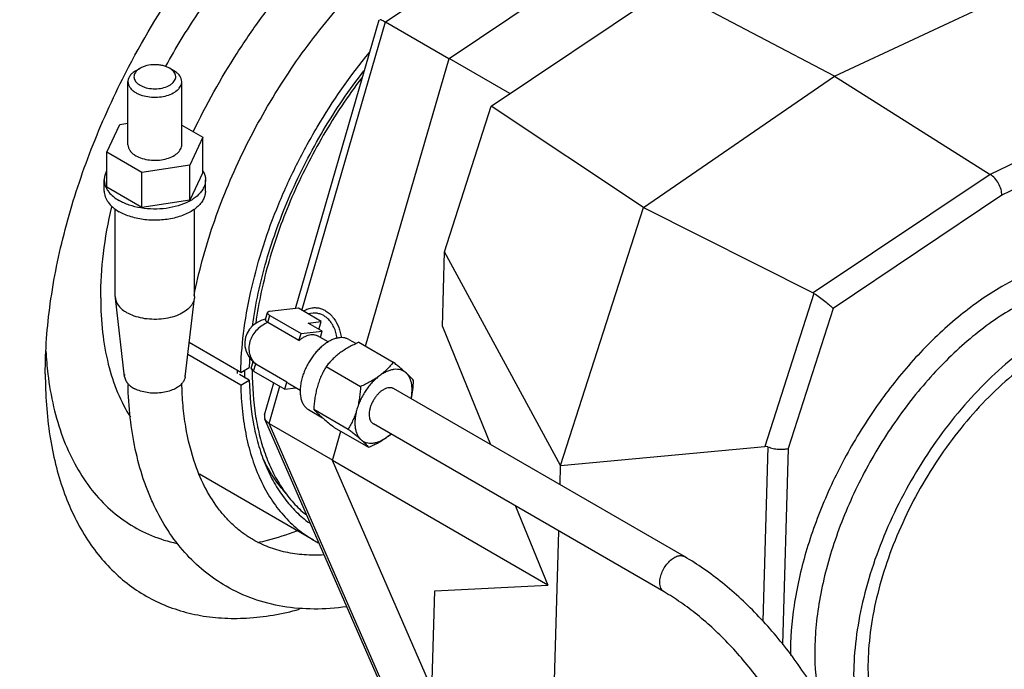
# Model space of a CAD drawing. Header units: inches. Extents: x 0 to 34, y 0 to 22.
# Tile 171 of 175: x 30.4 to 31.8, y 17.7 to 18.7. Entities that reach past the tile are written whole.
import ezdxf

# ---------------------------------------------------------------- set-up
doc = ezdxf.new("R2010")
doc.units = ezdxf.units.IN
doc.header["$LTSCALE"] = 1.87
doc.header["$MEASUREMENT"] = 0
for name, color, linetype in [('02___PRT_ALL_AXES', 7, 'CONTINUOUS'), ('3_ALL_AXES', 7, 'CONTINUOUS'), ('7_ALL_FEATURES', 7, 'CONTINUOUS')]:
    doc.layers.add(name, color=color, linetype=linetype)

msp = doc.modelspace()

# ---------------------------------------------------------------- linework, layer by layer
at = {"layer": '02___PRT_ALL_AXES', "color": 7, "linetype": 'Continuous'}
for p, q in [((30.391462, 18.14678), (30.391462, 18.146775)), ((30.781074, 17.905593), (30.615537, 18.001164))]:
    msp.add_line(p, q, dxfattribs=at)
msp.add_arc((30.904473, 18.20774), 0.512942, 183.118381, 186.852557, dxfattribs=at)
for points, knots in [([(30.053378, 17.951588), (30.053378, 18.000595), (30.060016, 18.10178), (30.087337, 18.255417), (30.13175, 18.412845), (30.192312, 18.570698), (30.26773, 18.72563), (30.356396, 18.874335), (30.45642, 19.013642), (30.565671, 19.140581), (30.681828, 19.252453), (30.802456, 19.34689), (30.925022, 19.421879), (31.028825, 19.467757), (31.110358, 19.49263), (31.187027, 19.509008), (31.262732, 19.514565), (31.335154, 19.507768), (31.386149, 19.496894), (31.43445, 19.480195), (31.464747, 19.465203), (31.479259, 19.456825)], [0, 0, 0, 0, 0.06238182, 0.12871593, 0.19830587, 0.27027887, 0.34365253, 0.41738055, 0.49040136, 0.56168444, 0.63027837, 0.69536283, 0.75630759, 0.81274238, 0.83926682, 0.8646886, 0.91246147, 0.93510511, 0.9571095, 0.97866892, 1, 1, 1, 1]), ([(30.503559, 18.574636), (30.526807, 18.620931), (30.566071, 18.68805), (30.626254, 18.771353), (30.674467, 18.829568), (30.72528, 18.882972), (30.778086, 18.930924), (30.832241, 18.972836), (30.869791, 18.997044), (30.888635, 19.007924)], [0, 0, 0, 0, 0.26465965, 0.3958313, 0.52477884, 0.65051214, 0.77212656, 0.88883387, 1, 1, 1, 1]), ([(30.566557, 18.593278), (30.580785, 18.619469), (30.611669, 18.670069), (30.664669, 18.739866), (30.722743, 18.80145), (30.784172, 18.852979), (30.847148, 18.892915), (30.900764, 18.916096), (30.942613, 18.927266), (30.97243, 18.931901), (31.001214, 18.932947), (31.019915, 18.931207), (31.028953, 18.929713)], [0, 0, 0, 0, 0.14822162, 0.29420372, 0.43507213, 0.56829119, 0.69188694, 0.80471485, 0.85710699, 0.90693639, 0.9544469, 1, 1, 1, 1]), ([(30.391462, 18.14678), (30.391462, 18.180869), (30.396868, 18.251535), (30.418784, 18.358565), (30.454162, 18.467734), (30.485781, 18.539233), (30.503559, 18.574636)], [0, 0, 0, 0, 0.22934849, 0.47505744, 0.7334627, 1, 1, 1, 1]), ([(30.471894, 18.257005), (30.471894, 18.278541), (30.474857, 18.323021), (30.482761, 18.366857), (30.487924, 18.389186)], [0, 0, 0, 0, 0.48443715, 1, 1, 1, 1]), ([(30.471894, 18.257005), (30.471894, 18.240338), (30.473562, 18.20806), (30.481628, 18.161888), (30.495098, 18.120245), (30.50799, 18.095156), (30.515292, 18.083753)], [0, 0, 0, 0, 0.27649785, 0.53484883, 0.77537842, 1, 1, 1, 1]), ([(30.391462, 18.146775), (30.391462, 18.116775), (30.394429, 18.072621), (30.405617, 18.016258), (30.420514, 17.966042), (30.44195, 17.920245), (30.4701, 17.881121), (30.493667, 17.856041), (30.519933, 17.834855), (30.548716, 17.81773), (30.579797, 17.804789), (30.612943, 17.796128), (30.647914, 17.791786), (30.697689, 17.791777), (30.735485, 17.798402), (30.760475, 17.80513)], [0, 0, 0, 0, 0.15009348, 0.22023373, 0.28713587, 0.41191882, 0.47070944, 0.52771291, 0.5835696, 0.63898885, 0.69470951, 0.75145111, 0.8098677, 0.87051895, 1, 1, 1, 1]), ([(30.395195, 18.146539), (30.397133, 18.130539), (30.402464, 18.099633), (30.415423, 18.055804), (30.432992, 18.016369), (30.455025, 17.981779), (30.481315, 17.952455), (30.511586, 17.928788), (30.545455, 17.911106), (30.569818, 17.903553), (30.582296, 17.900809)], [0, 0, 0, 0, 0.14632941, 0.28408814, 0.41394983, 0.53702435, 0.65494582, 0.76980722, 0.8840035, 1, 1, 1, 1]), ([(30.700168, 17.902227), (30.704848, 17.903221), (30.724022, 17.907698), (30.742834, 17.913681), (30.756792, 17.918902)], [0, 0, 0, 0, 0.24300007, 1, 1, 1, 1])]:
    msp.add_open_spline(points, degree=3, knots=knots, dxfattribs=at)
at = {"layer": '3_ALL_AXES', "color": 7, "linetype": 'Continuous'}
for p, q in [((30.780492, 18.234701), (30.772927, 18.23385)), ((30.795763, 18.231295), (30.791565, 18.233279)), ((30.804139, 18.234173), (30.80793, 18.230367)), ((30.802175, 18.193162), (30.786832, 18.20202)), ((30.832427, 18.196625), (30.842707, 18.19069)), ((30.846771, 18.192571), (30.896803, 18.163686)), ((30.692196, 18.163453), (30.692163, 18.162322)), ((30.69223, 18.164571), (30.692196, 18.163453)), ((30.691985, 18.150825), (30.691984, 18.150244)), ((30.799278, 18.15737), (30.84931, 18.128485)), ((30.761607, 18.122764), (30.746207, 18.131655)), ((30.773678, 18.094866), (30.794079, 18.083088)), ((30.781367, 18.095645), (30.831398, 18.06676)), ((30.810949, 18.069121), (30.860981, 18.040236)), ((30.888438, 18.055694), (30.893189, 18.059546))]:
    msp.add_line(p, q, dxfattribs=at)
for centre, radius, start, end in [((30.772113, 18.198771), 0.047762, 36.200538, 41.417327), ((31.15771, 18.149315), 0.465727, 179.386847, 179.814177), ((30.939613, 18.248678), 0.220463, 228.1232, 228.677527), ((30.961456, 18.273468), 0.253503, 228.669488, 229.107331), ((30.828602, 18.136447), 0.100506, 306.537377, 310.077399)]:
    msp.add_arc(centre, radius, start, end, dxfattribs=at)
for points, knots in [([(30.851083, 18.576602), (30.830793, 18.549916), (30.793465, 18.49394), (30.748217, 18.404788), (30.714998, 18.313287), (30.701302, 18.25098), (30.697068, 18.220391)], [0, 0, 0, 0, 0.25663152, 0.51359285, 0.76360125, 1, 1, 1, 1]), ([(30.766346, 18.237712), (30.767405, 18.238445), (30.769593, 18.239773), (30.773073, 18.241317), (30.776679, 18.242376), (30.779145, 18.24275), (30.780379, 18.242853)], [0, 0, 0, 0, 0.25580947, 0.50662124, 0.75407057, 1, 1, 1, 1]), ([(30.780379, 18.242853), (30.781403, 18.242938), (30.78347, 18.242994), (30.786575, 18.242732), (30.789668, 18.242126), (30.793785, 18.240854), (30.798806, 18.2384), (30.80242, 18.235696), (30.804139, 18.234173)], [0, 0, 0, 0, 0.11868079, 0.23816579, 0.35905658, 0.48189473, 0.73487068, 1, 1, 1, 1]), ([(30.791565, 18.233279), (30.790668, 18.233614), (30.78885, 18.23418), (30.786063, 18.234707), (30.783268, 18.2349), (30.78141, 18.234805), (30.780492, 18.234701)], [0, 0, 0, 0, 0.25516799, 0.50596529, 0.75375894, 1, 1, 1, 1]), ([(30.801723, 18.226832), (30.80126, 18.227268), (30.799404, 18.228921), (30.797364, 18.230371), (30.795763, 18.231295)], [0, 0, 0, 0, 0.25615321, 1, 1, 1, 1]), ([(30.815255, 18.198625), (30.814899, 18.20138), (30.813773, 18.206791), (30.810879, 18.214418), (30.806905, 18.221219), (30.80354, 18.225124), (30.801723, 18.226832)], [0, 0, 0, 0, 0.2616386, 0.51805017, 0.76514039, 1, 1, 1, 1]), ([(30.810655, 18.22698), (30.813532, 18.223055), (30.817055, 18.21642), (30.820052, 18.206906), (30.820995, 18.20188), (30.821318, 18.199336)], [0, 0, 0, 0, 0.48837903, 0.74264136, 1, 1, 1, 1]), ([(31.854864, 18.210247), (31.840157, 18.201756), (31.810939, 18.182229), (31.76956, 18.147409), (31.730008, 18.106796), (31.693125, 18.061268), (31.659694, 18.011785), (31.630427, 17.959405), (31.60595, 17.905245), (31.586783, 17.850459), (31.573336, 17.79621), (31.565895, 17.743642), (31.564627, 17.693856), (31.569589, 17.647874), (31.580722, 17.606655), (31.595329, 17.576443), (31.609919, 17.555883), (31.622021, 17.542463), (31.635401, 17.530858), (31.645151, 17.524365), (31.650181, 17.521461)], [0, 0, 0, 0, 0.06237874, 0.12872404, 0.19831288, 0.27029027, 0.3436669, 0.41739864, 0.49042319, 0.5617098, 0.63030708, 0.69539484, 0.75634292, 0.81278094, 0.86468214, 0.91245728, 0.93510194, 0.95710734, 0.97866792, 1, 1, 1, 1]), ([(30.832428, 18.196624), (30.831216, 18.197324), (30.828596, 18.19848), (30.824304, 18.199376), (30.819703, 18.19944), (30.814868, 18.198683), (30.809868, 18.197123), (30.804775, 18.19479), (30.799663, 18.19172), (30.794604, 18.187959), (30.789674, 18.183564), (30.784947, 18.1786), (30.780491, 18.173143), (30.776376, 18.167274), (30.772661, 18.161081), (30.769404, 18.154657), (30.766653, 18.148099), (30.765162, 18.143637), (30.764515, 18.141407)], [0, 0, 0, 0, 0.04314222, 0.08755186, 0.1343219, 0.18426108, 0.23786297, 0.29532664, 0.35660217, 0.42143823, 0.48942325, 0.56002053, 0.63260035, 0.70646913, 0.78089167, 0.85510749, 0.92839665, 1, 1, 1, 1]), ([(30.846771, 18.192571), (30.844294, 18.191473), (30.839418, 18.189207), (30.832331, 18.185523), (30.825604, 18.181537), (30.821354, 18.178625), (30.819314, 18.177113)], [0, 0, 0, 0, 0.25747802, 0.51082231, 0.75873907, 1, 1, 1, 1]), ([(30.819314, 18.177113), (30.817337, 18.175648), (30.813549, 18.172623), (30.808304, 18.167749), (30.803561, 18.162671), (30.800661, 18.159146), (30.799278, 18.15737)], [0, 0, 0, 0, 0.2616463, 0.51493778, 0.76065051, 1, 1, 1, 1]), ([(31.854864, 18.186213), (31.841067, 18.178247), (31.813661, 18.159904), (31.774882, 18.127158), (31.73785, 18.088943), (31.703371, 18.046097), (31.672193, 17.999546), (31.644992, 17.950304), (31.622363, 17.899444), (31.604796, 17.848071), (31.592674, 17.797297), (31.586262, 17.748216), (31.585709, 17.701873), (31.591058, 17.659239), (31.602244, 17.62122), (31.616605, 17.593577), (31.630798, 17.57495), (31.642525, 17.56288), (31.655444, 17.552553), (31.66481, 17.546869), (31.669633, 17.544353)], [0, 0, 0, 0, 0.06260907, 0.12922807, 0.19912274, 0.27140725, 0.34506721, 0.41903066, 0.4922103, 0.56355453, 0.63209724, 0.69701272, 0.75767839, 0.81374929, 0.86524727, 0.91265878, 0.93516922, 0.95708797, 0.97862277, 1, 1, 1, 1]), ([(30.896803, 18.163686), (30.89542, 18.16191), (30.892519, 18.158386), (30.887777, 18.153307), (30.882532, 18.148434), (30.878743, 18.145409), (30.876767, 18.143943)], [0, 0, 0, 0, 0.2393495, 0.48506224, 0.73835372, 1, 1, 1, 1]), ([(30.915304, 18.148282), (30.913983, 18.149467), (30.911178, 18.151918), (30.906726, 18.155665), (30.901888, 18.159623), (30.898531, 18.162312), (30.896803, 18.163686)], [0, 0, 0, 0, 0.22120229, 0.46406349, 0.7249539, 1, 1, 1, 1]), ([(30.691984, 18.150244), (30.691941, 18.128474), (30.694122, 18.096449), (30.702539, 18.0557), (30.711173, 18.027977), (30.722213, 18.002583), (30.735601, 17.979708), (30.751235, 17.959532), (30.763226, 17.947864), (30.769516, 17.942586)], [0, 0, 0, 0, 0.28567612, 0.41873382, 0.54537009, 0.6660112, 0.7813275, 0.89226159, 1, 1, 1, 1]), ([(30.799278, 18.15737), (30.797978, 18.155171), (30.795461, 18.150673), (30.792041, 18.143662), (30.789032, 18.136314), (30.787363, 18.131237), (30.786612, 18.12865)], [0, 0, 0, 0, 0.24356292, 0.49109749, 0.74316743, 1, 1, 1, 1]), ([(30.915304, 18.148282), (30.91475, 18.148779), (30.913588, 18.149711), (30.911701, 18.150903), (30.909687, 18.151873), (30.906823, 18.152877), (30.902928, 18.153549), (30.898871, 18.153432), (30.895521, 18.152904), (30.891972, 18.152048), (30.887429, 18.150388), (30.882008, 18.147577), (30.878509, 18.145235), (30.876767, 18.143943)], [0, 0, 0, 0, 0.05324696, 0.10614673, 0.15911039, 0.21257908, 0.32258294, 0.43924088, 0.50078903, 0.5646862, 0.69982232, 0.84506609, 1, 1, 1, 1]), ([(30.926385, 18.137162), (30.924919, 18.138888), (30.922425, 18.141564), (30.918673, 18.145216), (30.916483, 18.147225), (30.915304, 18.148282)], [0, 0, 0, 0, 0.43250305, 0.69770874, 1, 1, 1, 1]), ([(30.922771, 18.110776), (30.923169, 18.112751), (30.923797, 18.116639), (30.924217, 18.122379), (30.924088, 18.127825), (30.923411, 18.132908), (30.92219, 18.137561), (30.920439, 18.141725), (30.918174, 18.14534), (30.916305, 18.147385), (30.915304, 18.148282)], [0, 0, 0, 0, 0.15151007, 0.29582627, 0.43229723, 0.56054707, 0.68062528, 0.79305903, 0.89896989, 1, 1, 1, 1]), ([(30.764515, 18.141407), (30.763776, 18.138863), (30.762563, 18.133835), (30.761553, 18.126374), (30.761415, 18.119312), (30.762155, 18.112793), (30.763766, 18.106951), (30.765859, 18.10267), (30.767942, 18.099755), (30.769668, 18.097851), (30.771574, 18.096204), (30.772961, 18.09528), (30.773677, 18.094867)], [0, 0, 0, 0, 0.15641766, 0.30479734, 0.44371306, 0.57238952, 0.69078976, 0.79987332, 0.85161377, 0.9019145, 0.95121415, 1, 1, 1, 1]), ([(30.876767, 18.143943), (30.874926, 18.142579), (30.8713, 18.139595), (30.866191, 18.134559), (30.86136, 18.128936), (30.856888, 18.122821), (30.852852, 18.116317), (30.849318, 18.109533), (30.846348, 18.102586), (30.844752, 18.097849), (30.844064, 18.09548)], [0, 0, 0, 0, 0.11571208, 0.2366999, 0.36177553, 0.48963283, 0.61884606, 0.74794136, 0.87547096, 1, 1, 1, 1]), ([(30.876767, 18.143943), (30.874727, 18.142432), (30.870476, 18.139519), (30.86375, 18.135534), (30.856663, 18.131849), (30.851786, 18.129584), (30.84931, 18.128485)], [0, 0, 0, 0, 0.24126095, 0.48917772, 0.74252199, 1, 1, 1, 1]), ([(30.922833, 18.110688), (30.923822, 18.114999), (30.925345, 18.123796), (30.926124, 18.132681), (30.926385, 18.137162)], [0, 0, 0, 0, 0.49630977, 1, 1, 1, 1]), ([(30.786612, 18.12865), (30.785848, 18.126017), (30.784499, 18.120658), (30.783003, 18.112457), (30.781964, 18.104097), (30.781531, 18.098471), (30.781367, 18.095645)], [0, 0, 0, 0, 0.24557694, 0.49467025, 0.74641401, 1, 1, 1, 1]), ([(30.84931, 18.128485), (30.849145, 18.125659), (30.848712, 18.120034), (30.847674, 18.111673), (30.846177, 18.103472), (30.844828, 18.098113), (30.844064, 18.09548)], [0, 0, 0, 0, 0.25358639, 0.5053303, 0.75442347, 1, 1, 1, 1]), ([(30.890398, 18.126685), (30.88924, 18.126555), (30.886832, 18.125991), (30.883289, 18.124428), (30.879735, 18.122161), (30.876267, 18.119256), (30.872984, 18.115795), (30.869976, 18.111876), (30.86733, 18.107611), (30.865122, 18.103123), (30.863415, 18.09854), (30.862258, 18.093993), (30.861685, 18.08961), (30.861712, 18.085513), (30.862344, 18.081815), (30.863396, 18.079088), (30.864535, 18.077245), (30.865505, 18.076058), (30.866603, 18.075045), (30.867418, 18.07449), (30.867839, 18.074246)], [0, 0, 0, 0, 0.05203587, 0.10941992, 0.17211352, 0.2395652, 0.31081677, 0.38464986, 0.45968046, 0.53445304, 0.60752702, 0.67756538, 0.74342959, 0.80428867, 0.85975197, 0.91003094, 0.93354582, 0.95620481, 0.97825934, 1, 1, 1, 1]), ([(30.897365, 18.125391), (30.896869, 18.125677), (30.895812, 18.126169), (30.894101, 18.12663), (30.892276, 18.126815), (30.89103, 18.126756), (30.890398, 18.126685)], [0, 0, 0, 0, 0.23878725, 0.48236089, 0.73506058, 1, 1, 1, 1]), ([(30.781367, 18.095645), (30.782832, 18.093919), (30.785326, 18.091243), (30.789079, 18.087591), (30.791269, 18.085582), (30.792447, 18.084525)], [0, 0, 0, 0, 0.43250305, 0.69770874, 1, 1, 1, 1]), ([(30.844064, 18.09548), (30.843314, 18.092893), (30.841644, 18.087817), (30.838635, 18.080468), (30.835216, 18.073457), (30.832698, 18.068959), (30.831398, 18.06676)], [0, 0, 0, 0, 0.25683301, 0.50890306, 0.75643747, 1, 1, 1, 1]), ([(30.844064, 18.09548), (30.843401, 18.093193), (30.842287, 18.088666), (30.841265, 18.081929), (30.840943, 18.075491), (30.841327, 18.069458), (30.842416, 18.06393), (30.844198, 18.058997), (30.846653, 18.054748), (30.848762, 18.052376), (30.8499, 18.051356)], [0, 0, 0, 0, 0.15298789, 0.29909038, 0.43712398, 0.56634784, 0.68649255, 0.79792453, 0.90178121, 1, 1, 1, 1]), ([(30.795524, 18.081816), (30.797911, 18.079749), (30.803018, 18.075474), (30.808208, 18.0713), (30.810949, 18.069121)], [0, 0, 0, 0, 0.47417973, 1, 1, 1, 1]), ([(30.831398, 18.06676), (30.833127, 18.065386), (30.836484, 18.062697), (30.841322, 18.058739), (30.845773, 18.054992), (30.848578, 18.052541), (30.8499, 18.051356)], [0, 0, 0, 0, 0.27504611, 0.53593654, 0.77879773, 1, 1, 1, 1]), ([(30.8499, 18.051356), (30.850455, 18.050858), (30.851617, 18.049926), (30.853504, 18.048735), (30.855517, 18.047764), (30.858381, 18.04676), (30.862277, 18.046089), (30.866333, 18.046205), (30.869683, 18.046733), (30.873233, 18.047589), (30.877775, 18.049249), (30.883196, 18.052061), (30.886695, 18.054403), (30.888438, 18.055694)], [0, 0, 0, 0, 0.05324696, 0.10614673, 0.15911039, 0.21257908, 0.32258294, 0.43924088, 0.50078903, 0.5646862, 0.69982232, 0.84506609, 1, 1, 1, 1]), ([(30.8499, 18.051356), (30.851078, 18.050299), (30.853269, 18.04829), (30.857021, 18.044638), (30.859515, 18.041962), (30.860981, 18.040236)], [0, 0, 0, 0, 0.30229129, 0.56749697, 1, 1, 1, 1]), ([(30.860981, 18.040236), (30.863457, 18.041334), (30.868334, 18.043599), (30.875421, 18.047284), (30.882147, 18.05127), (30.886398, 18.054182), (30.888438, 18.055694)], [0, 0, 0, 0, 0.25747802, 0.51082231, 0.75873907, 1, 1, 1, 1])]:
    msp.add_open_spline(points, degree=3, knots=knots, dxfattribs=at)
msp.add_open_spline([(30.795502, 18.081835), (30.795509, 18.081829), (30.795516, 18.081823), (30.795524, 18.081816)], degree=3, dxfattribs=at)
at = {"layer": '7_ALL_FEATURES', "color": 7, "linetype": 'Continuous'}
for p, q in [((30.885566, 18.65748), (31.102268, 18.802509)), ((30.977759, 18.60451), (31.20615, 18.757362)), ((31.039181, 18.535433), (31.294539, 18.706332)), ((31.537608, 18.578859), (31.294539, 18.706332)), ((31.537608, 18.578859), (31.814969, 18.708442)), ((30.754672, 18.241434), (30.876338, 18.660716)), ((30.764115, 18.238937), (30.885566, 18.65748)), ((30.885566, 18.65748), (30.977648, 18.604318)), ((30.856581, 18.186908), (30.977759, 18.60451)), ((31.066148, 18.55348), (30.977759, 18.60451)), ((30.522939, 18.586798), (30.529126, 18.59037)), ((30.578183, 18.586798), (30.571995, 18.59037)), ((31.260246, 18.388174), (31.537608, 18.578859)), ((31.537608, 18.578859), (31.763805, 18.4363)), ((30.511498, 18.479341), (30.511498, 18.570851)), ((30.589623, 18.479341), (30.589623, 18.570851)), ((32.020403, 18.560856), (31.763805, 18.4363)), ((30.971218, 18.324102), (31.039181, 18.535433)), ((31.260246, 18.388174), (31.039181, 18.535433)), ((32.025779, 18.524745), (31.780677, 18.406102)), ((30.480851, 18.468557), (30.499529, 18.508803)), ((30.499529, 18.508803), (30.511498, 18.510655)), ((30.589623, 18.507819), (30.62027, 18.490125)), ((30.62027, 18.490125), (30.601592, 18.449879)), ((30.62027, 18.439094), (30.62027, 18.490125)), ((30.480851, 18.417525), (30.480851, 18.468557)), ((30.531882, 18.439094), (30.480851, 18.468557)), ((30.601592, 18.449879), (30.531882, 18.439094)), ((30.601592, 18.398847), (30.601592, 18.449879)), ((30.531882, 18.388063), (30.531882, 18.439094)), ((30.62027, 18.439094), (30.601592, 18.398847)), ((31.763805, 18.4363), (31.506577, 18.2642)), ((30.47709, 18.412144), (30.47709, 18.428309)), ((30.531882, 18.388063), (30.480851, 18.417525)), ((30.624031, 18.412144), (30.624031, 18.428309)), ((31.780677, 18.406102), (31.535574, 18.241727)), ((30.601592, 18.398847), (30.531882, 18.388063)), ((30.493061, 18.259049), (30.493061, 18.386164)), ((30.608061, 18.259049), (30.608061, 18.386157)), ((31.139862, 18.013844), (31.260246, 18.388174)), ((31.260246, 18.388174), (31.506577, 18.2642)), ((30.968095, 18.215572), (30.971218, 18.324102)), ((31.139862, 18.013844), (30.971218, 18.324102)), ((31.50777, 18.263539), (31.436355, 18.041479)), ((30.506599, 18.14251), (30.493192, 18.256806)), ((30.594523, 18.14251), (30.607929, 18.256806)), ((30.608061, 18.259049), (30.607929, 18.256806)), ((30.711037, 18.225579), (30.713973, 18.235699)), ((30.714483, 18.221447), (30.71745, 18.231672)), ((30.758955, 18.241917), (30.716866, 18.237179)), ((30.71745, 18.231672), (30.762821, 18.205478)), ((30.792189, 18.222729), (30.758955, 18.241917)), ((31.535574, 18.241727), (31.470276, 18.038685)), ((30.759854, 18.195254), (30.714587, 18.221388)), ((30.773438, 18.220618), (30.792189, 18.222729)), ((30.793651, 18.208949), (30.773438, 18.220618)), ((30.789222, 18.212505), (30.792189, 18.222729)), ((30.759854, 18.195254), (30.762821, 18.205478)), ((30.762821, 18.205478), (30.793651, 18.208949)), ((30.789222, 18.212505), (30.787774, 18.212342)), ((30.79095, 18.199642), (30.793651, 18.208949)), ((30.968095, 18.215572), (31.038072, 18.044156)), ((30.675276, 18.148872), (30.600343, 18.192134)), ((30.675276, 18.130501), (30.598325, 18.174928)), ((30.690453, 18.167064), (30.694527, 18.16286)), ((30.690541, 18.154947), (30.693227, 18.164202)), ((30.694018, 18.15092), (30.696985, 18.161145)), ((30.696985, 18.161145), (30.694527, 18.16286)), ((30.742355, 18.13495), (30.697089, 18.161084)), ((30.669951, 18.148177), (30.669969, 18.147166)), ((30.687653, 18.137647), (30.673509, 18.145813)), ((30.675276, 18.148872), (30.687653, 18.156018)), ((30.694018, 18.15092), (30.739388, 18.124726)), ((30.675276, 18.130501), (30.687653, 18.137647)), ((30.709987, 18.08744), (30.723473, 18.133915)), ((30.739388, 18.124726), (30.742355, 18.13495)), ((30.716549, 18.075013), (30.732182, 18.128887)), ((30.739388, 18.124726), (30.755138, 18.126499)), ((31.31951, 17.881671), (30.897365, 18.125391)), ((30.878492, 17.696083), (30.710397, 18.081272)), ((30.885566, 17.68771), (30.716549, 18.075013)), ((30.716549, 18.075013), (30.80888, 18.021706)), ((31.289983, 17.830527), (30.867839, 18.074246)), ((30.808404, 18.020881), (30.820759, 18.063457)), ((31.139862, 18.013844), (31.436355, 18.041479)), ((31.440683, 18.040885), (31.433411, 17.788147)), ((31.470276, 18.038685), (31.462093, 17.754288)), ((30.952963, 17.689626), (30.808404, 18.020881)), ((31.121324, 17.840221), (30.808404, 18.020881)), ((31.139056, 17.985853), (31.139862, 18.013844)), ((31.074493, 17.954938), (31.121324, 17.840221)), ((31.117765, 17.245821), (31.137126, 17.918777)), ((30.945406, 17.426979), (30.957052, 17.831766)), ((30.957052, 17.831766), (31.121324, 17.840221))]:
    msp.add_line(p, q, dxfattribs=at)
msp.add_lwpolyline([(30.711246, 18.2263), (30.706116, 18.224783), (30.698928, 18.22134), (30.692908, 18.21696), (30.688084, 18.211805), (30.684498, 18.206049), (30.682168, 18.199845), (30.681116, 18.193339), (30.681372, 18.186671), (30.682976, 18.179976), (30.685976, 18.173396), (30.690453, 18.167064)], dxfattribs=at)
for centre, radius, start, end in [((30.592991, 18.425974), 0.031491, 28.353176, 29.556518), ((30.593846, 18.426432), 0.030521, 25.202171, 28.357248), ((30.50729, 18.43019), 0.030536, 205.195974, 209.673826), ((31.49872, 18.248598), 0.017468, 58.797824, 63.270754), ((30.512261, 18.25905), 0.0192, 180.001019, 186.709698), ((30.706689, 18.207701), 0.015802, 60.01131, 60.445827), ((31.17742, 18.146433), 0.48986, 177.345418, 178.878806), ((30.719843, 18.185281), 0.033215, 221.532236, 226.760398), ((30.705037, 18.174846), 0.015892, 239.556777, 239.989664), ((30.521234, 18.144233), 0.014735, 172.942765, 180.016829), ((31.125429, 18.155902), 0.455544, 180.539705, 180.971726), ((31.104188, 18.161556), 0.42369, 181.303308, 182.821148), ((30.579879, 18.144222), 0.014743, 0.026363, 3.536929), ((30.541201, 18.164057), 0.043649, 240.041528, 243.074393), ((30.913334, 18.120551), 0.227153, 205.573993, 206.243965), ((30.866259, 18.053147), 0.170378, 240.001569, 242.642521)]:
    msp.add_arc(centre, radius, start, end, dxfattribs=at)
msp.add_ellipse((31.432704, 17.987031), major_axis=(0.005508, 0.054442), ratio=0.41554122, start_param=-0.11091905, end_param=0.08136391, dxfattribs=at)
for points, knots in [([(30.606228, 18.498078), (30.625063, 18.537353), (30.657004, 18.594497), (30.706152, 18.665914), (30.745793, 18.716345), (30.78783, 18.763149), (30.831831, 18.805823), (30.877354, 18.843903), (30.923957, 18.876976), (30.971212, 18.904671), (31.018706, 18.926658), (31.066037, 18.942628), (31.112799, 18.952283), (31.158546, 18.955326), (31.202723, 18.951491), (31.237813, 18.94236), (31.264179, 18.931578), (31.276757, 18.925056), (31.282873, 18.921526)], [0, 0, 0, 0, 0.14848801, 0.2224178, 0.29541974, 0.36700445, 0.43672667, 0.50420431, 0.56913592, 0.63131936, 0.69067125, 0.74724519, 0.80124066, 0.85300065, 0.90299504, 0.95177991, 0.97592734, 1, 1, 1, 1]), ([(30.607502, 18.260357), (30.610883, 18.277466), (30.619007, 18.312004), (30.634796, 18.363575), (30.654251, 18.415299), (30.677168, 18.466608), (30.703306, 18.516947), (30.732387, 18.565774), (30.764099, 18.612567), (30.798097, 18.656825), (30.834007, 18.698073), (30.871429, 18.735868), (30.909934, 18.769804), (30.949071, 18.799517), (30.988364, 18.824692), (31.027322, 18.845076), (31.065432, 18.860485), (31.090903, 18.867646), (31.103324, 18.870287)], [0, 0, 0, 0, 0.06359243, 0.12925249, 0.19653634, 0.26496341, 0.33403367, 0.40324026, 0.47207306, 0.54002773, 0.60661318, 0.67135914, 0.73382461, 0.793608, 0.85035806, 0.90378871, 0.95369871, 1, 1, 1, 1]), ([(30.877236, 18.661173), (30.877668, 18.661148), (30.878734, 18.660866), (30.880562, 18.660133), (30.882914, 18.658971), (30.884631, 18.65802), (30.885566, 18.65748)], [0, 0, 0, 0, 0.14189033, 0.35675976, 0.64605558, 1, 1, 1, 1]), ([(30.675276, 18.148872), (30.675633, 18.167801), (30.678577, 18.206694), (30.688897, 18.265669), (30.705078, 18.326034), (30.726839, 18.386764), (30.753824, 18.446854), (30.796005, 18.524482), (30.834132, 18.579119), (30.862141, 18.613123)], [0, 0, 0, 0, 0.11159872, 0.229417, 0.35245102, 0.47952812, 0.60929621, 0.74031767, 1, 1, 1, 1]), ([(30.529126, 18.59037), (30.52858, 18.590055), (30.526575, 18.588807), (30.524734, 18.587272), (30.523584, 18.585977)], [0, 0, 0, 0, 0.26673359, 1, 1, 1, 1]), ([(30.571995, 18.59037), (30.570529, 18.591217), (30.567319, 18.59271), (30.562095, 18.5943), (30.556435, 18.595278), (30.548647, 18.595712), (30.540912, 18.594872), (30.533803, 18.592711), (30.530593, 18.591217), (30.529126, 18.59037)], [0, 0, 0, 0, 0.11412232, 0.23745956, 0.36714887, 0.5002179, 0.76256994, 0.88578898, 1, 1, 1, 1]), ([(30.577569, 18.585941), (30.5772, 18.586359), (30.575536, 18.588063), (30.573573, 18.589459), (30.571995, 18.59037)], [0, 0, 0, 0, 0.23437426, 1, 1, 1, 1]), ([(30.522939, 18.586798), (30.521224, 18.585808), (30.518115, 18.583665), (30.514399, 18.579763), (30.512404, 18.576086), (30.511627, 18.573087), (30.5115, 18.571591), (30.5115, 18.570851)], [0, 0, 0, 0, 0.28956371, 0.54861718, 0.78163147, 0.89183116, 1, 1, 1, 1]), ([(30.523584, 18.585977), (30.522891, 18.585196), (30.52169, 18.583562), (30.52052, 18.580841), (30.520121, 18.578021), (30.520506, 18.575202), (30.521661, 18.572477), (30.523532, 18.569914), (30.526059, 18.567573), (30.52805, 18.566242), (30.529127, 18.565621)], [0, 0, 0, 0, 0.12655485, 0.24373423, 0.35562504, 0.4674523, 0.58444981, 0.71085398, 0.84926849, 1, 1, 1, 1]), ([(30.529127, 18.565621), (30.530441, 18.564862), (30.533295, 18.563504), (30.539603, 18.56144), (30.548237, 18.560199), (30.558617, 18.560764), (30.566783, 18.562944), (30.572357, 18.565703), (30.575743, 18.568093), (30.578371, 18.570805), (30.580146, 18.573777), (30.580981, 18.576927), (30.580813, 18.580128), (30.579655, 18.583229), (30.57834, 18.585068), (30.577569, 18.585941)], [0, 0, 0, 0, 0.06580242, 0.13655494, 0.28730425, 0.44088875, 0.58484679, 0.65012437, 0.70978857, 0.76375772, 0.8127257, 0.85832733, 0.9030177, 0.94948739, 1, 1, 1, 1]), ([(30.589622, 18.570851), (30.589622, 18.572339), (30.589075, 18.57544), (30.586722, 18.579762), (30.583004, 18.583666), (30.579896, 18.585809), (30.578183, 18.586798)], [0, 0, 0, 0, 0.21774259, 0.45088705, 0.71045978, 1, 1, 1, 1]), ([(30.692417, 18.216575), (30.696701, 18.248412), (30.710889, 18.313311), (30.745708, 18.408518), (30.793324, 18.501084), (30.832686, 18.559008), (30.854082, 18.586524)], [0, 0, 0, 0, 0.23626554, 0.48649801, 0.74364412, 1, 1, 1, 1]), ([(30.5115, 18.570851), (30.5115, 18.569364), (30.512047, 18.566262), (30.514399, 18.56194), (30.518118, 18.558036), (30.521226, 18.555893), (30.522939, 18.554904)], [0, 0, 0, 0, 0.2177412, 0.45088512, 0.71045845, 1, 1, 1, 1]), ([(30.522939, 18.554904), (30.524341, 18.554095), (30.527349, 18.552614), (30.533956, 18.550217), (30.543052, 18.548398), (30.554333, 18.548087), (30.565314, 18.549629), (30.575098, 18.552897), (30.581902, 18.557041), (30.585897, 18.561047), (30.588017, 18.564168), (30.589327, 18.567459), (30.589622, 18.569739), (30.589622, 18.570851)], [0, 0, 0, 0, 0.06236714, 0.12884483, 0.27042569, 0.4175462, 0.56186598, 0.69550782, 0.81274709, 0.86470422, 0.91252515, 0.95714799, 1, 1, 1, 1]), ([(30.511498, 18.479341), (30.511498, 18.477853), (30.512048, 18.474752), (30.514399, 18.470431), (30.518116, 18.466525), (30.521225, 18.464383), (30.522939, 18.463394)], [0, 0, 0, 0, 0.21778366, 0.45091276, 0.71029767, 1, 1, 1, 1]), ([(30.522939, 18.463394), (30.525831, 18.461724), (30.532378, 18.459023), (30.543048, 18.456889), (30.554334, 18.456576), (30.565314, 18.458119), (30.575098, 18.461387), (30.581903, 18.465529), (30.585897, 18.469537), (30.588019, 18.472658), (30.589325, 18.475949), (30.589623, 18.478229), (30.589623, 18.479341)], [0, 0, 0, 0, 0.12868887, 0.27027194, 0.41743185, 0.56177731, 0.69544832, 0.81271383, 0.864677, 0.91251224, 0.95713957, 1, 1, 1, 1]), ([(30.48034, 18.440785), (30.4793, 18.438833), (30.477662, 18.434773), (30.47709, 18.430422), (30.47709, 18.4283)], [0, 0, 0, 0, 0.51037404, 1, 1, 1, 1]), ([(30.621462, 18.439429), (30.622289, 18.43767), (30.62358, 18.434036), (30.624031, 18.430199), (30.624031, 18.428319)], [0, 0, 0, 0, 0.50830048, 1, 1, 1, 1]), ([(31.780677, 18.406102), (31.780677, 18.408914), (31.779658, 18.414845), (31.77607, 18.423236), (31.770777, 18.430733), (31.766227, 18.434773), (31.763805, 18.4363)], [0, 0, 0, 0, 0.23582158, 0.49703502, 0.75991351, 1, 1, 1, 1]), ([(30.47709, 18.4283), (30.477091, 18.42642), (30.477541, 18.422583), (30.478832, 18.418949), (30.47966, 18.41719)], [0, 0, 0, 0, 0.49169952, 1, 1, 1, 1]), ([(30.624031, 18.428319), (30.624032, 18.425955), (30.623314, 18.421081), (30.621288, 18.416608), (30.620012, 18.414473)], [0, 0, 0, 0, 0.48735498, 1, 1, 1, 1]), ([(30.47709, 18.412144), (30.47709, 18.410753), (30.477331, 18.407939), (30.47841, 18.403784), (30.480189, 18.399717), (30.483556, 18.394327), (30.489537, 18.388036), (30.495385, 18.384011), (30.498609, 18.38215)], [0, 0, 0, 0, 0.10809569, 0.21823502, 0.33225979, 0.451689, 0.71062294, 1, 1, 1, 1]), ([(30.480759, 18.415073), (30.48168, 18.413453), (30.484477, 18.409405), (30.4904, 18.403586), (30.49571, 18.399989), (30.498609, 18.398315)], [0, 0, 0, 0, 0.22592823, 0.59397821, 1, 1, 1, 1]), ([(30.620012, 18.414473), (30.617853, 18.41086), (30.613388, 18.405864), (30.606138, 18.400395), (30.597195, 18.395166), (30.584148, 18.390088), (30.566894, 18.3865), (30.548639, 18.385464), (30.530509, 18.387044), (30.516117, 18.390528), (30.505659, 18.394595), (30.500865, 18.397013), (30.498609, 18.398315)], [0, 0, 0, 0, 0.09573378, 0.14919263, 0.20638126, 0.33078885, 0.46560507, 0.60566948, 0.74511379, 0.8781392, 0.940766, 1, 1, 1, 1]), ([(30.624031, 18.412145), (30.624031, 18.410053), (30.623473, 18.405766), (30.621014, 18.399575), (30.617023, 18.393706), (30.611616, 18.388275), (30.604915, 18.383378), (30.597063, 18.379108), (30.588225, 18.375546), (30.575161, 18.371783), (30.557653, 18.369327), (30.536439, 18.369913), (30.519334, 18.373334), (30.506906, 18.377837), (30.501248, 18.380626), (30.498609, 18.38215)], [0, 0, 0, 0, 0.04283291, 0.08743339, 0.13523582, 0.18716508, 0.24363599, 0.30461916, 0.3697437, 0.43838201, 0.58263574, 0.7296993, 0.87119286, 0.93760026, 1, 1, 1, 1]), ([(32.057427, 18.232442), (32.051406, 18.243407), (32.040859, 18.258862), (32.023794, 18.276411), (32.009942, 18.287647), (31.994948, 18.297049), (31.978893, 18.304574), (31.961862, 18.310178), (31.937641, 18.315132), (31.905033, 18.316205), (31.864284, 18.309577), (31.822075, 18.295327), (31.79451, 18.281478), (31.780677, 18.273491)], [0, 0, 0, 0, 0.11886975, 0.17601302, 0.23219291, 0.28793264, 0.3437773, 0.40026601, 0.4579072, 0.57824676, 0.70780739, 0.84821578, 1, 1, 1, 1]), ([(31.780677, 18.273491), (31.759524, 18.261279), (31.717748, 18.231963), (31.660304, 18.178091), (31.607409, 18.114387), (31.561083, 18.043262), (31.523075, 17.967404), (31.494834, 17.889677), (31.477435, 17.813049), (31.473334, 17.762316), (31.473544, 17.737976)], [0, 0, 0, 0, 0.11420859, 0.23748957, 0.36727915, 0.50043816, 0.63354583, 0.76317665, 0.88618095, 1, 1, 1, 1]), ([(31.50777, 18.263539), (31.5105, 18.261887), (31.515909, 18.258281), (31.523482, 18.252615), (31.530099, 18.247095), (31.533967, 18.243444), (31.535574, 18.241727)], [0, 0, 0, 0, 0.27032086, 0.55014082, 0.80079416, 1, 1, 1, 1]), ([(30.493192, 18.256806), (30.493429, 18.254789), (30.494599, 18.250657), (30.498149, 18.244966), (30.503348, 18.239792), (30.507585, 18.236913), (30.509902, 18.235575)], [0, 0, 0, 0, 0.21806129, 0.45300669, 0.71278049, 1, 1, 1, 1]), ([(30.606623, 18.251673), (30.606104, 18.250357), (30.604768, 18.247741), (30.603014, 18.245391), (30.602032, 18.244252)], [0, 0, 0, 0, 0.48467859, 1, 1, 1, 1]), ([(30.607929, 18.256806), (30.607878, 18.256373), (30.607614, 18.254624), (30.607112, 18.252912), (30.606623, 18.251673)], [0, 0, 0, 0, 0.24666917, 1, 1, 1, 1]), ([(30.602032, 18.244252), (30.599871, 18.241747), (30.594422, 18.237109), (30.584454, 18.231858), (30.572683, 18.228078), (30.559732, 18.22597), (30.546289, 18.225639), (30.533073, 18.227106), (30.5208, 18.230289), (30.513286, 18.233622), (30.509902, 18.235575)], [0, 0, 0, 0, 0.1009217, 0.21548158, 0.34187139, 0.47643893, 0.61448693, 0.75090427, 0.88078842, 1, 1, 1, 1]), ([(30.713973, 18.235699), (30.713934, 18.235563), (30.713905, 18.23526), (30.714018, 18.234788), (30.714273, 18.234295), (30.714663, 18.233784), (30.715185, 18.233259), (30.715832, 18.232723), (30.716597, 18.232185), (30.717155, 18.231843), (30.71745, 18.231672)], [0, 0, 0, 0, 0.07548448, 0.1589026, 0.2558818, 0.36951654, 0.50108678, 0.65072174, 0.81762446, 1, 1, 1, 1]), ([(30.716866, 18.237179), (30.716492, 18.237136), (30.715814, 18.237023), (30.715035, 18.236757), (30.714556, 18.236473), (30.714285, 18.236244), (30.714085, 18.235987), (30.714001, 18.235795), (30.713973, 18.235699)], [0, 0, 0, 0, 0.33105779, 0.60202519, 0.71629221, 0.81854928, 0.9117376, 1, 1, 1, 1]), ([(31.798354, 18.242873), (31.787311, 18.236497), (31.765305, 18.2223), (31.733578, 18.197704), (31.702648, 18.169549), (31.662545, 18.127263), (31.616949, 18.067844), (31.571553, 17.989728), (31.542446, 17.920602), (31.525479, 17.864673), (31.516252, 17.823705), (31.510504, 17.783765), (31.50766, 17.734026), (31.510616, 17.697436), (31.515465, 17.674422)], [0, 0, 0, 0, 0.05719562, 0.11726047, 0.17986547, 0.24460106, 0.37846018, 0.5146953, 0.64882147, 0.7137756, 0.77664339, 0.83700246, 0.89451247, 1, 1, 1, 1]), ([(30.714587, 18.221388), (30.711685, 18.220152), (30.706074, 18.217127), (30.698687, 18.211085), (30.693688, 18.204897), (30.690638, 18.199439), (30.688884, 18.195184), (30.68769, 18.190824), (30.687076, 18.186433), (30.687047, 18.182085), (30.687594, 18.177853), (30.688692, 18.173799), (30.690305, 18.169978), (30.692395, 18.166434), (30.694076, 18.164277), (30.694979, 18.163258)], [0, 0, 0, 0, 0.1319547, 0.26484068, 0.39677114, 0.46182337, 0.52588446, 0.58878192, 0.65042826, 0.71083138, 0.77009183, 0.82839187, 0.88596427, 0.94307317, 1, 1, 1, 1]), ([(30.711038, 18.225585), (30.710999, 18.225451), (30.710972, 18.225149), (30.711084, 18.224674), (30.711333, 18.224169), (30.711716, 18.223636), (30.712229, 18.223082), (30.712867, 18.22252), (30.713626, 18.221962), (30.714186, 18.221616), (30.714483, 18.221447)], [0, 0, 0, 0, 0.07349286, 0.15671005, 0.25468051, 0.36977186, 0.50256956, 0.65266867, 0.8190658, 1, 1, 1, 1]), ([(30.759854, 18.195254), (30.761246, 18.196442), (30.76406, 18.198598), (30.768477, 18.201192), (30.772857, 18.202985), (30.775816, 18.203641), (30.777246, 18.203801)], [0, 0, 0, 0, 0.27961079, 0.54020088, 0.78024687, 1, 1, 1, 1]), ([(30.777246, 18.203801), (30.778116, 18.203899), (30.77983, 18.203981), (30.782341, 18.203726), (30.784695, 18.203091), (30.786148, 18.202415), (30.786831, 18.20202)], [0, 0, 0, 0, 0.26506438, 0.51764333, 0.76118501, 1, 1, 1, 1]), ([(30.690541, 18.154947), (30.690502, 18.154811), (30.690472, 18.154507), (30.690586, 18.154036), (30.69084, 18.153543), (30.691231, 18.153032), (30.691753, 18.152506), (30.6924, 18.151971), (30.693164, 18.151433), (30.693722, 18.151091), (30.694018, 18.15092)], [0, 0, 0, 0, 0.07548448, 0.1589026, 0.2558818, 0.36951654, 0.50108678, 0.65072174, 0.81762446, 1, 1, 1, 1]), ([(30.5066, 18.14251), (30.506712, 18.141555), (30.507131, 18.139626), (30.508734, 18.135809), (30.510695, 18.133248), (30.51221, 18.131703)], [0, 0, 0, 0, 0.23325232, 0.47515704, 1, 1, 1, 1]), ([(30.653953, 17.838618), (30.642789, 17.845068), (30.621367, 17.859904), (30.593024, 17.887232), (30.568709, 17.919187), (30.552108, 17.948997), (30.540939, 17.974558), (30.530984, 18.001781), (30.521272, 18.037955), (30.513993, 18.083766), (30.511989, 18.115292), (30.511638, 18.131399)], [0, 0, 0, 0, 0.11368975, 0.22856031, 0.3457835, 0.46646086, 0.52843332, 0.59161592, 0.72189809, 0.85794404, 1, 1, 1, 1]), ([(30.51221, 18.131703), (30.51271, 18.131193), (30.514909, 18.129125), (30.51741, 18.127392), (30.519404, 18.12624)], [0, 0, 0, 0, 0.23659053, 1, 1, 1, 1]), ([(30.590569, 18.13357), (30.589042, 18.131661), (30.585134, 18.128091), (30.577873, 18.123981), (30.569211, 18.120933), (30.559589, 18.1191), (30.549498, 18.118573), (30.539462, 18.119378), (30.530002, 18.121473), (30.524127, 18.123772), (30.521435, 18.12514)], [0, 0, 0, 0, 0.09920942, 0.21189067, 0.33664045, 0.47016624, 0.60807614, 0.7454557, 0.87748667, 1, 1, 1, 1]), ([(30.609424, 18.01498), (30.603136, 18.032884), (30.596144, 18.061512), (30.591112, 18.101321), (30.589973, 18.12245), (30.58974, 18.133279)], [0, 0, 0, 0, 0.47307548, 0.72997951, 1, 1, 1, 1]), ([(30.594522, 18.14251), (30.594338, 18.140938), (30.593416, 18.137719), (30.591636, 18.134904), (30.590569, 18.13357)], [0, 0, 0, 0, 0.48087275, 1, 1, 1, 1]), ([(30.687653, 18.137647), (30.688096, 18.11547), (30.691134, 18.082909), (30.701048, 18.041741), (30.710891, 18.013929), (30.723249, 17.988651), (30.738052, 17.966106), (30.755185, 17.946485), (30.768192, 17.935376), (30.774984, 17.930416)], [0, 0, 0, 0, 0.28588762, 0.41872103, 0.54501967, 0.66534419, 0.78050283, 0.89160185, 1, 1, 1, 1]), ([(30.746208, 18.131655), (30.745481, 18.132074), (30.744088, 18.133063), (30.742899, 18.134287), (30.742355, 18.13495)], [0, 0, 0, 0, 0.49449922, 1, 1, 1, 1]), ([(30.675276, 18.130501), (30.675523, 18.117703), (30.677031, 18.092757), (30.682611, 18.056673), (30.691421, 18.023197), (30.703394, 17.992639), (30.718438, 17.965274), (30.736444, 17.94137), (30.757252, 17.921179), (30.772928, 17.910296), (30.781074, 17.905593)], [0, 0, 0, 0, 0.14786895, 0.28825057, 0.4211206, 0.54692702, 0.66642984, 0.78073897, 0.89133785, 1, 1, 1, 1]), ([(30.709978, 18.087409), (30.709694, 18.08643), (30.709436, 18.084343), (30.70995, 18.082302), (30.710362, 18.081353)], [0, 0, 0, 0, 0.49637177, 1, 1, 1, 1]), ([(30.710362, 18.081353), (30.710913, 18.080086), (30.712709, 18.0776), (30.715156, 18.075817), (30.716549, 18.075013)], [0, 0, 0, 0, 0.46200735, 1, 1, 1, 1]), ([(31.440683, 18.040885), (31.443151, 18.039948), (31.4483, 18.038466), (31.456104, 18.037329), (31.46352, 18.037289), (31.468199, 18.038049), (31.470276, 18.038685)], [0, 0, 0, 0, 0.26310211, 0.53173688, 0.78354845, 1, 1, 1, 1]), ([(30.740809, 17.973882), (30.734647, 17.980606), (30.723116, 17.99535), (30.713805, 18.011569), (30.709596, 18.020105)], [0, 0, 0, 0, 0.48935291, 1, 1, 1, 1]), ([(30.693022, 17.906269), (30.688436, 17.908917), (30.679474, 17.914714), (30.666856, 17.924789), (30.655031, 17.936278), (30.640088, 17.953833), (30.623591, 17.979732), (30.61373, 18.002723), (30.609424, 18.01498)], [0, 0, 0, 0, 0.1134847, 0.22825201, 0.34548156, 0.46621509, 0.72161234, 1, 1, 1, 1]), ([(30.796085, 17.884066), (30.786491, 17.883503), (30.767787, 17.883538), (30.740717, 17.887332), (30.715684, 17.894746), (30.700277, 17.902079), (30.693022, 17.906269)], [0, 0, 0, 0, 0.26979836, 0.5233083, 0.76481644, 1, 1, 1, 1]), ([(31.283868, 17.844044), (31.283868, 17.846568), (31.284574, 17.851875), (31.287209, 17.859667), (31.29127, 17.867173), (31.29643, 17.873778), (31.302267, 17.878948), (31.307551, 17.881837), (31.311684, 17.882937), (31.314529, 17.883146), (31.317177, 17.882757), (31.318782, 17.882091), (31.31951, 17.881671)], [0, 0, 0, 0, 0.12868822, 0.270273, 0.41742894, 0.56177575, 0.69544411, 0.8127122, 0.86467474, 0.91250857, 0.95713741, 1, 1, 1, 1]), ([(31.600678, 17.394647), (31.600679, 17.405685), (31.599713, 17.428194), (31.595607, 17.46232), (31.588869, 17.497194), (31.579579, 17.532515), (31.567828, 17.567988), (31.548938, 17.615285), (31.51996, 17.672718), (31.484713, 17.726532), (31.453199, 17.766542), (31.428355, 17.794457), (31.402412, 17.820164), (31.37558, 17.843438), (31.348079, 17.864059), (31.32907, 17.876151), (31.31951, 17.881671)], [0, 0, 0, 0, 0.05664525, 0.11546277, 0.1762402, 0.23876906, 0.30275877, 0.36787815, 0.49999665, 0.63211562, 0.69723557, 0.76122607, 0.82375593, 0.88453444, 0.94335325, 1, 1, 1, 1]), ([(30.828771, 17.80895), (30.813235, 17.806698), (30.782354, 17.804341), (30.736697, 17.807961), (30.693389, 17.818995), (30.666566, 17.83133), (30.653953, 17.838618)], [0, 0, 0, 0, 0.26091881, 0.5125885, 0.75789928, 1, 1, 1, 1]), ([(31.289983, 17.830527), (31.289009, 17.83109), (31.287187, 17.832622), (31.285247, 17.835794), (31.284094, 17.839703), (31.283868, 17.842548), (31.283868, 17.844044)], [0, 0, 0, 0, 0.21777542, 0.45090885, 0.71029966, 1, 1, 1, 1]), ([(31.541623, 17.394704), (31.541622, 17.404264), (31.540758, 17.423905), (31.537106, 17.453869), (31.531073, 17.484825), (31.522709, 17.51643), (31.512088, 17.548349), (31.494959, 17.591117), (31.468673, 17.643146), (31.436754, 17.691923), (31.408279, 17.728139), (31.385946, 17.753295), (31.362757, 17.776339), (31.338963, 17.797039), (31.31484, 17.81518), (31.298263, 17.825747), (31.289983, 17.830527)], [0, 0, 0, 0, 0.05487092, 0.11268329, 0.17309246, 0.23573111, 0.30018969, 0.36603409, 0.50000727, 0.6339795, 0.69982273, 0.76427969, 0.82691628, 0.88732299, 0.94513259, 1, 1, 1, 1])]:
    msp.add_open_spline(points, degree=3, knots=knots, dxfattribs=at)

doc.saveas('drawing.dxf')
